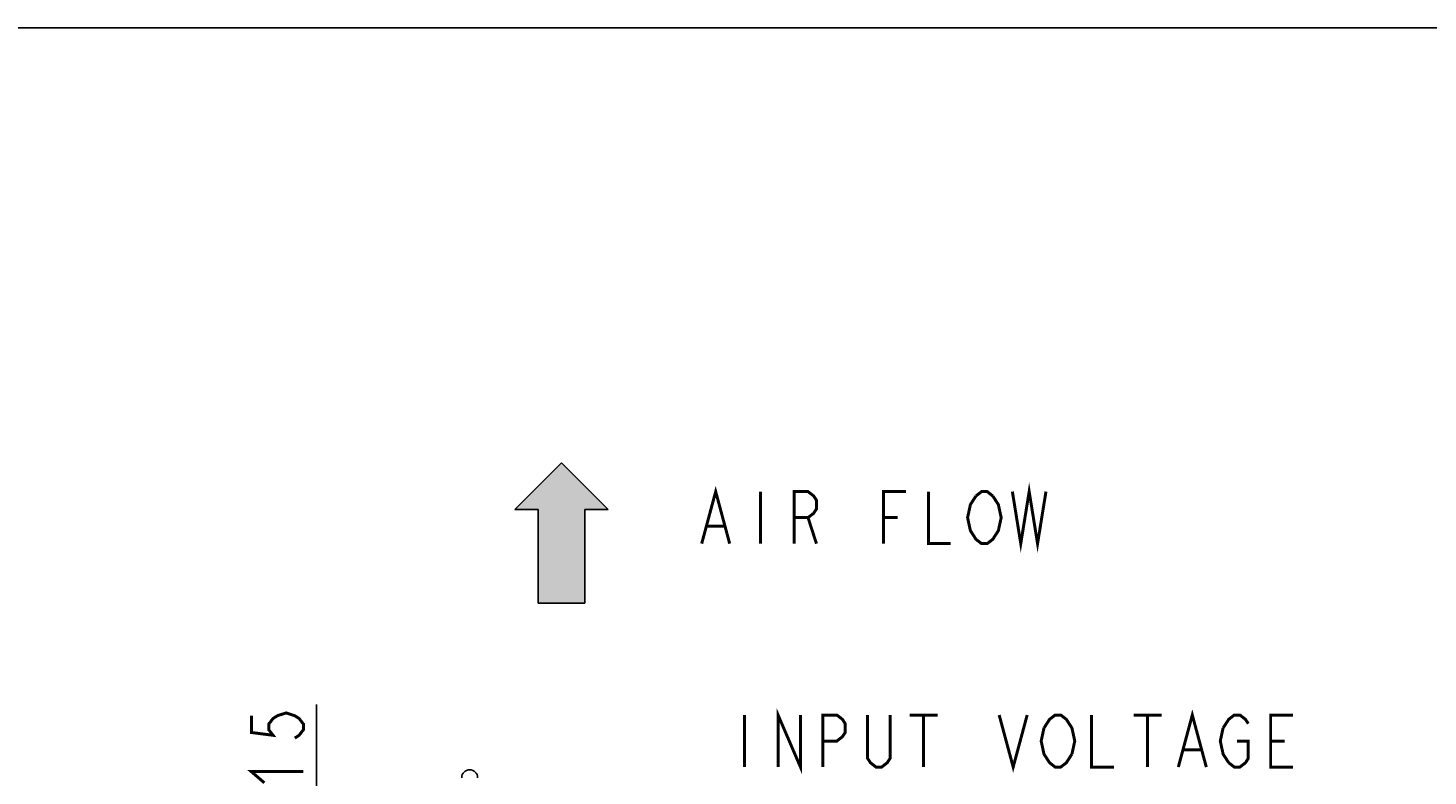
# Model space of a CAD drawing. Extents: x 0 to 1680, y 0 to 1188.
# Tile 27 of 53: x 721 to 1097, y 987 to 1188. Entities that reach past the tile are written whole.
import ezdxf

# ---------------------------------------------------------------- set-up
doc = ezdxf.new("R2010")
doc.units = 0
doc.header["$LTSCALE"] = 92.4
doc.layers.get('0').update_dxf_attribs({"linetype": 'CONTINUOUS'})
for name, color, linetype in [('ALL_DIM', 7, 'CONTINUOUS'), ('ALL_FEATURES', 7, 'CONTINUOUS'), ('ALL_NOTE', 7, 'CONTINUOUS')]:
    doc.layers.add(name, color=color, linetype=linetype)
doc.dimstyles.get("Standard").update_dxf_attribs({"dimtxt": 2.5, "dimasz": 2.5, "dimexe": 1.25, "dimexo": 0.625, "dimtad": 1, "dimcen": 2.5, "dimazin": 3, "dimtfac": 1, "dimtmove": 0, "dimatfit": 3})

# ---------------------------------------------------------------- blocks, each defined once
blk = doc.blocks.new('_OPEN')
at = {"color": 0, "linetype": 'BYBLOCK'}
for p, q in [((0, 0), (-1, 0.25)), ((-1, -0.25), (0, 0)), ((-1, 0), (0, 0))]:
    blk.add_line(p, q, dxfattribs=at)
blk = doc.blocks.new('*D17')
at = {"layer": 'ALL_DIM', "color": 2, "linetype": 'CONTINUOUS'}
for p, q in [((798.64, 968.12), (798.64, 1005.97)), ((798.64, 1005.97), (798.64, 960.62)), ((854.31, 968.12), (794.64, 968.12)), ((798.64, 933.12), (798.64, 960.62)), ((823.52, 953.12), (794.64, 953.12)), ((798.64, 953.12), (798.64, 933.12))]:
    blk.add_line(p, q, dxfattribs=at)
at = {"layer": 'ALL_DIM', "color": 2, "linetype": 'CONTINUOUS', "xscale": 8, "yscale": 8, "zscale": 8}
for p, rotation in [((798.64, 968.12), 270), ((798.64, 953.12), 90)]:
    blk.add_blockref('_OPEN', p, dxfattribs=dict(at, rotation=rotation))
blk = doc.blocks.new('ARROW_BL3', base_point=(864.52, 1052.14))
at = {"color": 7, "linetype": 'CONTINUOUS'}
for p, q in [((864.52, 1071.02), (851.94, 1058.44)), ((877.1, 1058.44), (864.52, 1071.02)), ((851.94, 1058.44), (858.23, 1058.44)), ((858.23, 1058.44), (858.23, 1033.27)), ((870.81, 1033.27), (870.81, 1058.44)), ((870.81, 1058.44), (877.1, 1058.44)), ((858.23, 1033.27), (870.81, 1033.27))]:
    blk.add_line(p, q, dxfattribs=at)
for points in [[(851.94, 1058.44), (864.52, 1071.02), (858.23, 1058.44)], [(864.52, 1071.02), (870.81, 1033.27), (858.23, 1058.44)], [(870.81, 1033.27), (864.52, 1071.02), (870.81, 1058.44)], [(864.52, 1071.02), (877.1, 1058.44), (870.81, 1058.44)], [(870.81, 1033.27), (858.23, 1033.27), (858.23, 1058.44)]]:
    blk.add_solid(points, dxfattribs=at)

msp = doc.modelspace()

# ---------------------------------------------------------------- linework, layer by layer
at = {"color": 7, "linetype": 'CONTINUOUS'}
msp.add_line((0, 1188), (1680, 1188), dxfattribs=at)
at = {"layer": 'ALL_DIM', "color": 2, "linetype": 'CONTINUOUS', "const_width": 0.8}
for points in [[(781.139, 1002.964), (781.139, 998.449), (786.972, 997.697), (785.806, 999.202), (785.806, 1000.707), (786.972, 1002.212), (788.139, 1002.964), (790.472, 1003.717), (792.806, 1002.964), (793.972, 1002.212), (795.139, 1000.707), (795.139, 999.202), (793.972, 997.697), (792.806, 996.944)], [(784.639, 984.904), (781.139, 987.914), (795.139, 987.914)]]:
    msp.add_lwpolyline(points, dxfattribs=at)
at = {"layer": 'ALL_FEATURES', "color": 7, "linetype": 'CONTINUOUS'}
msp.add_arc((839.831, 986.272), 2.15, 0, 180, dxfattribs=at)
at = {"layer": 'ALL_NOTE', "color": 2, "linetype": 'CONTINUOUS', "const_width": 0.8}
for points in [[(985.739, 1063.26), (987.996, 1049.26), (990.254, 1063.26), (992.511, 1049.26), (994.769, 1063.26)], [(902.211, 1049.26), (905.974, 1063.26), (909.736, 1049.26)], [(918.014, 1063.26), (918.014, 1049.26)], [(927.044, 1049.26), (927.044, 1063.26), (930.806, 1063.26), (932.311, 1062.093), (933.064, 1060.927), (933.064, 1058.593), (932.311, 1057.427), (930.806, 1056.26), (927.044, 1056.26)], [(951.124, 1049.26), (951.124, 1063.26), (957.144, 1063.26)], [(963.164, 1063.26), (963.164, 1049.26), (969.184, 1049.26)], [(981.224, 1051.593), (980.471, 1050.427), (978.966, 1049.26), (977.461, 1049.26), (975.956, 1050.427), (975.204, 1051.593), (974.451, 1052.76), (973.699, 1056.26), (974.451, 1059.76), (975.956, 1062.093)], [(975.956, 1062.093), (977.461, 1063.26), (978.966, 1063.26), (980.471, 1062.093)], [(980.471, 1062.093), (981.976, 1059.76), (982.729, 1056.26), (981.976, 1052.76), (981.224, 1051.593)], [(903.716, 1053.927), (908.231, 1053.927)], [(930.806, 1056.26), (933.064, 1049.26)], [(951.124, 1056.26), (954.886, 1056.26)], [(922.746, 989.146), (922.746, 1003.146), (928.766, 989.146), (928.766, 1003.146)], [(913.716, 1003.146), (913.716, 989.146)], [(934.786, 989.146), (934.786, 1003.146), (938.549, 1003.146), (940.054, 1001.979), (940.806, 1000.813), (940.806, 998.479), (940.054, 997.313), (938.549, 996.146), (934.786, 996.146)], [(952.846, 1003.146), (952.846, 991.479), (952.094, 990.313), (950.589, 989.146), (949.084, 989.146), (947.579, 990.313), (946.826, 991.479), (946.826, 1003.146)], [(958.114, 1003.146), (965.639, 1003.146)], [(961.876, 1003.146), (961.876, 989.146)], [(982.194, 1003.146), (985.956, 989.146), (989.719, 1003.146)], [(994.234, 999.646), (995.739, 1001.979), (997.244, 1003.146), (998.749, 1003.146), (1000.254, 1001.979), (1001.006, 1000.813), (1001.759, 999.646), (1002.511, 996.146), (1001.759, 992.646)], [(1007.026, 1003.146), (1007.026, 989.146), (1013.046, 989.146)], [(1018.314, 1003.146), (1025.839, 1003.146)], [(1022.076, 1003.146), (1022.076, 989.146)], [(1030.354, 989.146), (1034.116, 1003.146), (1037.879, 989.146)], [(1042.394, 999.646), (1043.899, 1001.979), (1045.404, 1003.146), (1046.909, 1003.146), (1048.414, 1001.979), (1049.166, 1000.813)], [(1061.206, 989.146), (1055.186, 989.146), (1055.186, 1003.146), (1061.206, 1003.146)], [(1001.759, 992.646), (1000.254, 990.313), (998.749, 989.146), (997.244, 989.146), (995.739, 990.313), (994.986, 991.479), (994.234, 992.646), (993.481, 996.146), (994.234, 999.646)], [(1043.899, 990.313), (1042.394, 992.646), (1041.641, 996.146), (1042.394, 999.646)], [(1031.859, 993.813), (1036.374, 993.813)], [(1046.156, 996.146), (1049.166, 996.146), (1049.166, 991.479), (1048.414, 990.313), (1046.909, 989.146), (1045.404, 989.146), (1043.899, 990.313)], [(1055.186, 996.146), (1058.949, 996.146)]]:
    msp.add_lwpolyline(points, dxfattribs=at)

# ---------------------------------------------------------------- block references
at = {"color": 2, "linetype": 'CONTINUOUS'}
msp.add_blockref('ARROW_BL3', (864.522, 1052.145), dxfattribs=at)

# ---------------------------------------------------------------- dimensions: what is measured, and where the dimension line sits
at = {"layer": 'ALL_DIM', "color": 2, "linetype": 'CONTINUOUS'}
dim = msp.add_linear_dim(base=(798.639, 968.122), p1=(824.516, 953.122), p2=(855.311, 968.122), angle=90, dimstyle='Standard', dxfattribs=at)
dim.commit()
dim.dimension.update_dxf_attribs({"geometry": '*D17', "text_midpoint": (798.639, 981.894), "dimtype": 128})

doc.saveas('drawing.dxf')
